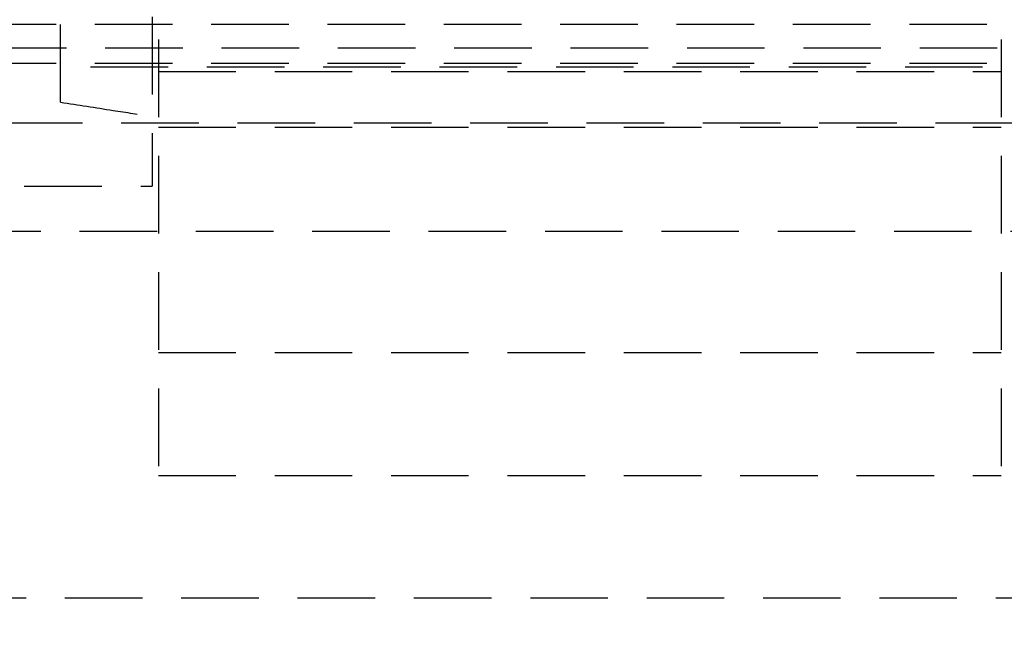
# Model space of a CAD drawing. Extents: x 29 to 411, y 54 to 283.
# Tile 5 of 12: x 214 to 231, y 216 to 226. Entities that reach past the tile are written whole.
import ezdxf

# ---------------------------------------------------------------- set-up
doc = ezdxf.new("R2010")
doc.units = 0
doc.linetypes.add('HIDDEN', pattern=[1.905, 1.27, -0.635])
doc.layers.get('0').update_dxf_attribs({"linetype": 'CONTINUOUS'})
doc.layers.add('FORMATO', color=179, linetype='CONTINUOUS')
doc.styles.add('SLDTEXTSTYLE0', font='TXT', dxfattribs={"width": 0.75})
doc.dimstyles.new('SLDDIMSTYLE1', dxfattribs={"dimtxt": 3.5, "dimasz": 3.302, "dimexe": 0, "dimexo": 0.0625, "dimgap": 0.875, "dimtad": 1, "dimdec": 3, "dimrnd": 1e-09, "dimzin": 12, "dimtxsty": 'SLDTEXTSTYLE0', "dimsah": 1, "dimcen": 0.09, "dimazin": 3, "dimtfac": 1, "dimtdec": 3, "dimtofl": 0, "dimtmove": 0, "dimatfit": 3, "dimtolj": 1, "dimtzin": 12})
doc.dimstyles.new('SLDDIMSTYLE4', dxfattribs={"dimtxt": 3.5, "dimasz": 3.302, "dimexe": 0, "dimexo": 0.0625, "dimgap": 0.875, "dimtad": 1, "dimdec": 0, "dimrnd": 1e-09, "dimzin": 12, "dimtxsty": 'SLDTEXTSTYLE0', "dimsah": 1, "dimcen": 0.09, "dimazin": 3, "dimtfac": 1, "dimtdec": 0, "dimtofl": 0, "dimtmove": 0, "dimatfit": 3, "dimtolj": 1, "dimtzin": 12})

# ---------------------------------------------------------------- blocks, each defined once
blk = doc.blocks.new('_D_6')
at = {"layer": 'FORMATO'}
for p, q in [((298.107, 223.19), (298.107, 190.261)), ((204.407, 210.191), (204.407, 190.261)), ((298.107, 191.261), (204.407, 191.261))]:
    blk.add_line(p, q, dxfattribs=at)
for points in [[(204.407, 191.261), (207.709, 190.753), (207.709, 191.769)], [(298.107, 191.261), (294.805, 191.769), (294.805, 190.753)]]:
    blk.add_solid(points, dxfattribs=at)
at = {"layer": 'FORMATO', "insert": (248.337, 195.773), "char_height": 3.5, "attachment_point": 1, "style": 'SLDTEXTSTYLE0'}
blk.add_mtext('93,7', dxfattribs=at)
blk = doc.blocks.new('_D_7')
at = {"layer": 'FORMATO'}
for p, q in [((298.107, 223.19), (298.107, 180.145)), ((49.257, 219.69), (49.257, 180.145)), ((298.107, 181.145), (49.257, 181.145))]:
    blk.add_line(p, q, dxfattribs=at)
for points in [[(49.257, 181.145), (52.559, 180.637), (52.559, 181.653)], [(298.107, 181.145), (294.805, 181.653), (294.805, 180.637)]]:
    blk.add_solid(points, dxfattribs=at)
at = {"layer": 'FORMATO', "insert": (156.735, 185.657), "char_height": 3.5, "attachment_point": 1, "style": 'SLDTEXTSTYLE0'}
blk.add_mtext('249', dxfattribs=at)

msp = doc.modelspace()

# ---------------------------------------------------------------- linework, layer by layer
at = {"color": 7, "linetype": 'HIDDEN'}
for p, q in [((216.7072, 248.1903), (216.7072, 218.1903)), ((230.5072, 248.1903), (230.5072, 218.1903)), ((215.1072, 224.3035), (215.1072, 232.7906)), ((216.6072, 231.4133), (216.6072, 222.9262)), ((211.8572, 225.5791), (234.6072, 225.5791)), ((204.4072, 225.1903), (261.1072, 225.1903)), ((211.8572, 224.9403), (260.3572, 224.9403)), ((232.1072, 224.8774), (215.1072, 224.8774)), ((216.7072, 224.804), (230.5072, 224.804)), ((232.6072, 223.9612), (211.6072, 223.9612)), ((216.7072, 223.8949), (230.5072, 223.8949)), ((212.6072, 222.9262), (216.6072, 222.9262)), ((211.6072, 222.1903), (232.6072, 222.1903)), ((216.7072, 220.2045), (230.5072, 220.2045)), ((216.7072, 218.1903), (230.5072, 218.1903)), ((207.5572, 216.1903), (240.4072, 216.1903))]:
    msp.add_line(p, q, dxfattribs=at)
msp.add_open_spline([(215.1072, 224.3035), (215.3933, 224.2587), (215.8932, 224.1803), (216.3933, 224.1025), (216.6072, 224.0692)], degree=3, knots=[0, 0, 0, 0, 0.5724892, 1, 1, 1, 1], dxfattribs=at)

# ---------------------------------------------------------------- dimensions: what is measured, and where the dimension line sits
at = {"layer": 'FORMATO'}
for base, p2, dimstyle, picture, middle in [((49.2572, 181.1448), (49.2572, 220.6903), 'SLDDIMSTYLE4', '_D_7', (160.6139, 181.1448)), ((204.4072, 191.2612), (204.4072, 211.1909), 'SLDDIMSTYLE1', '_D_6', (252.8623, 191.2612))]:
    dim = msp.add_linear_dim(base=base, p1=(298.1072, 224.1903), p2=p2, dimstyle=dimstyle, dxfattribs=at)
    dim.commit()
    dim.dimension.update_dxf_attribs({"geometry": picture, "text_midpoint": middle, "dimtype": 160})

doc.saveas('drawing.dxf')
